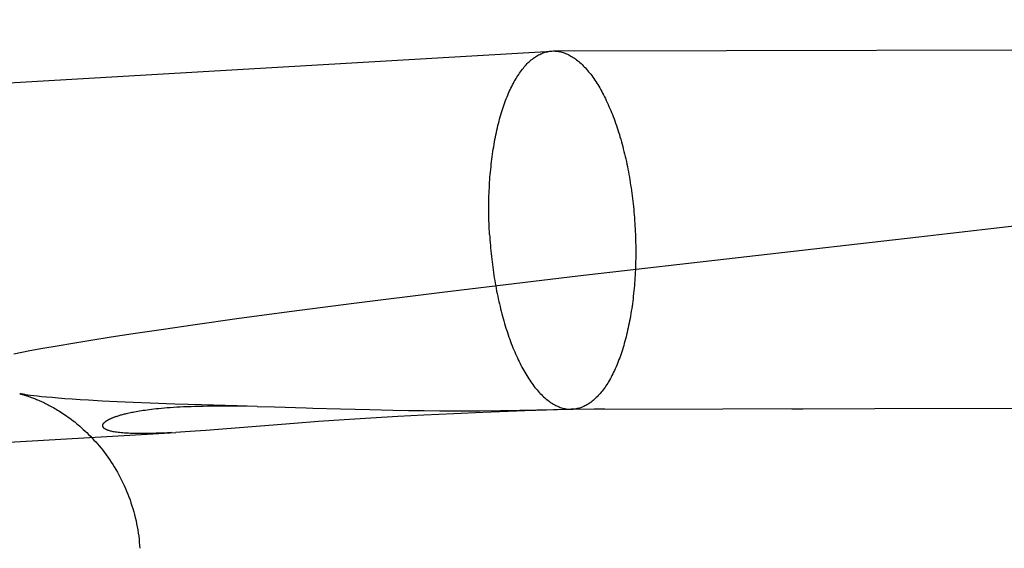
# Model space of a CAD drawing. Header units: inches. Extents: x 0 to 218, y 0 to 141.
# Tile 79 of 114: x 120.5698 to 120.6769, y 52.1658 to 52.2233. Entities that reach past the tile are written whole.
import ezdxf

# ---------------------------------------------------------------- set-up
doc = ezdxf.new("R2010")
doc.units = ezdxf.units.IN
doc.header["$LTSCALE"] = 11.987179
doc.header["$MEASUREMENT"] = 0
doc.linetypes.add('HIDDEN', pattern=[0.2, 0.1, -0.1])
doc.layers.add('DEFAULT_2', color=8, linetype='HIDDEN')

msp = doc.modelspace()

# ---------------------------------------------------------------- linework, layer by layer
at = {"layer": 'DEFAULT_2', "color": 8, "linetype": 'HIDDEN'}
for p, q in [((120.66537, 53.90946), (120.66537, 50.4403)), ((120.13877, 52.19136), (120.62765, 52.21989)), ((120.62765, 52.21989), (120.62784, 52.2199)), ((120.63009, 52.21989), (120.62784, 52.2199)), ((120.64664, 52.2199), (120.63009, 52.21989)), ((120.70153, 52.22007), (120.64664, 52.2199)), ((120.63048, 52.19541), (120.61571, 52.19364)), ((120.61571, 52.19364), (120.60612, 52.19244)), ((120.60612, 52.19244), (120.59909, 52.19153)), ((120.59909, 52.19153), (120.59339, 52.19077)), ((120.58887, 52.19014), (120.58542, 52.18964)), ((120.59339, 52.19077), (120.58887, 52.19014)), ((120.58211, 52.18915), (120.57973, 52.18878)), ((120.58542, 52.18964), (120.58211, 52.18915)), ((120.57556, 52.18811), (120.57385, 52.18782)), ((120.57751, 52.18843), (120.57556, 52.18811)), ((120.57973, 52.18878), (120.57751, 52.18843)), ((120.56999, 52.18712), (120.56914, 52.18696)), ((120.57088, 52.18729), (120.56999, 52.18712)), ((120.5723, 52.18755), (120.57088, 52.18729)), ((120.57385, 52.18782), (120.5723, 52.18755)), ((120.57095, 52.18246), (120.57066, 52.1825)), ((120.57129, 52.18242), (120.57095, 52.18246)), ((120.57169, 52.18237), (120.57129, 52.18242)), ((120.57215, 52.18232), (120.57169, 52.18237)), ((120.57269, 52.18227), (120.57215, 52.18232)), ((120.57329, 52.18222), (120.57269, 52.18227)), ((120.57396, 52.18216), (120.57329, 52.18222)), ((120.57469, 52.1821), (120.57396, 52.18216)), ((120.57549, 52.18204), (120.57469, 52.1821)), ((120.57634, 52.18199), (120.57549, 52.18204)), ((120.57725, 52.18193), (120.57634, 52.18199)), ((120.57874, 52.18184), (120.57725, 52.18193)), ((120.58036, 52.18176), (120.57874, 52.18184)), ((120.5821, 52.18168), (120.58036, 52.18176)), ((120.58397, 52.1816), (120.5821, 52.18168)), ((120.58665, 52.18151), (120.58397, 52.1816)), ((120.58954, 52.18142), (120.58665, 52.18151)), ((120.59342, 52.18132), (120.58954, 52.18142)), ((120.59115, 52.18132), (120.59219, 52.18132)), ((120.59219, 52.18132), (120.59328, 52.18131)), ((120.59328, 52.18131), (120.59441, 52.1813)), ((120.5956, 52.18127), (120.59342, 52.18132)), ((120.5956, 52.18127), (120.59748, 52.18122)), ((120.60466, 52.181), (120.60786, 52.18091)), ((120.60786, 52.18091), (120.61036, 52.18086)), ((120.61036, 52.18086), (120.61207, 52.18083)), ((120.61207, 52.18083), (120.61377, 52.18081)), ((120.617, 52.18047), (120.61374, 52.18032)), ((120.61377, 52.18081), (120.61545, 52.1808)), ((120.61545, 52.1808), (120.61782, 52.1808)), ((120.62015, 52.18061), (120.617, 52.18047)), ((120.61782, 52.1808), (120.61986, 52.1808)), ((120.61986, 52.1808), (120.62207, 52.18083)), ((120.62472, 52.18077), (120.62015, 52.18061)), ((120.62207, 52.18083), (120.62418, 52.18085)), ((120.62418, 52.18085), (120.62966, 52.18096)), ((120.62946, 52.18094), (120.62472, 52.18077)), ((120.62975, 52.18095), (120.62946, 52.18094)), ((120.62966, 52.18096), (120.62981, 52.18096)), ((120.62973, 52.18095), (120.7209, 52.18115)), ((120.62973, 52.18095), (120.62992, 52.18096)), ((120.62985, 52.18095), (120.62977, 52.18095)), ((120.62989, 52.18095), (120.62986, 52.18095)), ((120.62992, 52.18096), (120.62991, 52.18096)), ((120.62992, 52.18096), (120.62997, 52.18096)), ((120.6334, 52.18096), (120.63225, 52.18096)), ((120.65499, 52.18098), (120.65375, 52.18098)), ((120.59961, 52.17942), (120.59001, 52.17866)), ((120.60227, 52.17962), (120.59961, 52.17942)), ((120.60506, 52.17982), (120.60227, 52.17962)), ((120.60795, 52.18), (120.60506, 52.17982)), ((120.6109, 52.18017), (120.60795, 52.18)), ((120.61374, 52.18032), (120.6109, 52.18017)), ((120.14104, 52.15242), (120.58676, 52.17844)), ((120.58776, 52.1785), (120.58676, 52.17844)), ((120.58884, 52.17857), (120.58776, 52.1785)), ((120.59001, 52.17866), (120.58884, 52.17857))]:
    msp.add_line(p, q, dxfattribs=at)
for points in [[(120.62087, 52.19996), (120.62086, 52.20026), (120.62084, 52.20056), (120.62083, 52.20086), (120.62082, 52.20116), (120.62081, 52.20146), (120.6208, 52.20176), (120.6208, 52.20206), (120.62079, 52.20236), (120.62079, 52.20266), (120.62079, 52.20295), (120.6208, 52.20325), (120.6208, 52.20355), (120.62081, 52.20384), (120.62081, 52.20414), (120.62082, 52.20443), (120.62084, 52.20472), (120.62085, 52.20502), (120.62086, 52.20531), (120.62088, 52.2056), (120.6209, 52.20588), (120.62092, 52.20617), (120.62095, 52.20646), (120.62097, 52.20674), (120.621, 52.20702), (120.62103, 52.20731), (120.62106, 52.20759), (120.62109, 52.20786), (120.62112, 52.20814), (120.62116, 52.20841), (120.6212, 52.20869), (120.62124, 52.20896), (120.62128, 52.20923), (120.62132, 52.20949), (120.62137, 52.20976), (120.62141, 52.21002), (120.62146, 52.21028), (120.62151, 52.21054), (120.62156, 52.21079), (120.62162, 52.21104), (120.62167, 52.21129), (120.62173, 52.21154), (120.62179, 52.21179), (120.62185, 52.21203), (120.62191, 52.21227), (120.62197, 52.2125), (120.62204, 52.21274), (120.6221, 52.21297), (120.62217, 52.2132), (120.62224, 52.21342), (120.62231, 52.21364), (120.62239, 52.21386), (120.62246, 52.21408), (120.62254, 52.21429), (120.62261, 52.2145), (120.62269, 52.2147), (120.62277, 52.21491), (120.62286, 52.2151), (120.62294, 52.2153), (120.62302, 52.21549), (120.62311, 52.21568), (120.6232, 52.21586), (120.62329, 52.21605), (120.62338, 52.21622), (120.62347, 52.2164), (120.62356, 52.21657), (120.62365, 52.21673), (120.62375, 52.21689), (120.62384, 52.21705), (120.62394, 52.21721), (120.62404, 52.21736), (120.62414, 52.2175), (120.62424, 52.21764), (120.62434, 52.21778), (120.62444, 52.21792), (120.62455, 52.21804), (120.62465, 52.21817), (120.62476, 52.21829), (120.62487, 52.21841), (120.62497, 52.21852), (120.62508, 52.21863), (120.62519, 52.21873), (120.6253, 52.21883), (120.62541, 52.21893), (120.62553, 52.21902), (120.62564, 52.21911), (120.62575, 52.21919), (120.62587, 52.21927), (120.62598, 52.21934), (120.6261, 52.21941), (120.62621, 52.21947), (120.62633, 52.21953), (120.62645, 52.21959), (120.62656, 52.21964), (120.62668, 52.21969), (120.6268, 52.21973), (120.62692, 52.21976), (120.62704, 52.2198), (120.62716, 52.21982), (120.62728, 52.21985), (120.6274, 52.21987), (120.62752, 52.21988), (120.62765, 52.21989)], [(120.62784, 52.2199), (120.62789, 52.2199), (120.62801, 52.21989), (120.62814, 52.21988), (120.62826, 52.21987), (120.62838, 52.21985), (120.6285, 52.21983), (120.62863, 52.2198), (120.62875, 52.21977), (120.62887, 52.21973), (120.629, 52.21969), (120.62912, 52.21964), (120.62924, 52.21959), (120.62936, 52.21954), (120.62949, 52.21948), (120.62961, 52.21941), (120.62973, 52.21935), (120.62985, 52.21927), (120.62998, 52.2192), (120.6301, 52.21911), (120.63022, 52.21903), (120.63034, 52.21894), (120.63046, 52.21884), (120.63058, 52.21874), (120.6307, 52.21864), (120.63082, 52.21853), (120.63094, 52.21842), (120.63106, 52.2183), (120.63117, 52.21818), (120.63129, 52.21805), (120.63141, 52.21793), (120.63152, 52.21779), (120.63164, 52.21765), (120.63175, 52.21751), (120.63187, 52.21737), (120.63198, 52.21722), (120.63209, 52.21706), (120.6322, 52.21691), (120.63231, 52.21674), (120.63242, 52.21658), (120.63253, 52.21641), (120.63264, 52.21624), (120.63275, 52.21606), (120.63286, 52.21588), (120.63296, 52.21569), (120.63307, 52.21551), (120.63317, 52.21532), (120.63327, 52.21512), (120.63337, 52.21492), (120.63347, 52.21472), (120.63357, 52.21451), (120.63367, 52.21431), (120.63377, 52.21409), (120.63386, 52.21388), (120.63396, 52.21366), (120.63405, 52.21344), (120.63414, 52.21321), (120.63423, 52.21299), (120.63432, 52.21276), (120.63441, 52.21252), (120.6345, 52.21229), (120.63458, 52.21205), (120.63467, 52.21181), (120.63475, 52.21156), (120.63483, 52.21131), (120.63491, 52.21106), (120.63499, 52.21081), (120.63506, 52.21056), (120.63514, 52.2103), (120.63521, 52.21004), (120.63529, 52.20978), (120.63536, 52.20951), (120.63542, 52.20925), (120.63549, 52.20898), (120.63556, 52.20871), (120.63562, 52.20844), (120.63569, 52.20816), (120.63575, 52.20789), (120.63581, 52.20761), (120.63586, 52.20733), (120.63592, 52.20705), (120.63597, 52.20676), (120.63603, 52.20648), (120.63608, 52.20619), (120.63613, 52.20591), (120.63618, 52.20562), (120.63622, 52.20533), (120.63627, 52.20504), (120.63631, 52.20475), (120.63635, 52.20445), (120.63639, 52.20416), (120.63642, 52.20387), (120.63646, 52.20357), (120.63649, 52.20327), (120.63652, 52.20298), (120.63655, 52.20268), (120.63658, 52.20238), (120.63661, 52.20208), (120.63663, 52.20178), (120.63665, 52.20148), (120.63667, 52.20118), (120.63669, 52.20088)], [(120.6996, 52.20332), (120.67979, 52.20106), (120.67854, 52.20092), (120.67728, 52.20078), (120.671, 52.20007)], [(120.63669, 52.20088), (120.63671, 52.20058), (120.63672, 52.20029), (120.63674, 52.19999), (120.63675, 52.19969), (120.63676, 52.19939), (120.63676, 52.19909), (120.63677, 52.19879), (120.63677, 52.19849), (120.63677, 52.19819), (120.63677, 52.19789), (120.63677, 52.1976), (120.63677, 52.1973), (120.63676, 52.197), (120.63675, 52.19671), (120.63674, 52.19642), (120.63673, 52.19612), (120.63672, 52.19583), (120.6367, 52.19554), (120.63668, 52.19525), (120.63666, 52.19496), (120.63664, 52.19467), (120.63662, 52.19439), (120.63659, 52.1941), (120.63657, 52.19382), (120.63654, 52.19354), (120.63651, 52.19326), (120.63648, 52.19298), (120.63644, 52.19271), (120.63641, 52.19243), (120.63637, 52.19216), (120.63633, 52.19189), (120.63629, 52.19162), (120.63624, 52.19135), (120.6362, 52.19109), (120.63615, 52.19083), (120.6361, 52.19057), (120.63605, 52.19031), (120.636, 52.19006), (120.63595, 52.1898), (120.63589, 52.18955), (120.63584, 52.1893), (120.63578, 52.18906), (120.63572, 52.18882), (120.63566, 52.18858), (120.63559, 52.18834), (120.63553, 52.18811), (120.63546, 52.18788), (120.63539, 52.18765), (120.63532, 52.18742), (120.63525, 52.1872), (120.63518, 52.18698), (120.6351, 52.18677), (120.63503, 52.18656), (120.63495, 52.18635), (120.63487, 52.18614), (120.63479, 52.18594), (120.63471, 52.18574), (120.63463, 52.18555), (120.63454, 52.18535), (120.63446, 52.18517), (120.63437, 52.18498), (120.63428, 52.1848), (120.63419, 52.18462), (120.6341, 52.18445), (120.63401, 52.18428), (120.63391, 52.18412), (120.63382, 52.18395), (120.63372, 52.1838), (120.63362, 52.18364), (120.63353, 52.18349), (120.63343, 52.18334), (120.63332, 52.1832), (120.63322, 52.18306), (120.63312, 52.18293), (120.63302, 52.1828), (120.63291, 52.18268), (120.63281, 52.18255), (120.6327, 52.18244), (120.63259, 52.18232), (120.63248, 52.18222), (120.63237, 52.18211), (120.63226, 52.18201), (120.63215, 52.18192), (120.63204, 52.18183), (120.63193, 52.18174), (120.63181, 52.18166), (120.6317, 52.18158), (120.63158, 52.18151), (120.63147, 52.18144), (120.63135, 52.18137), (120.63124, 52.18131), (120.63112, 52.18126), (120.631, 52.18121), (120.63088, 52.18116), (120.63076, 52.18112), (120.63064, 52.18108), (120.63052, 52.18105), (120.6304, 52.18102), (120.63028, 52.181), (120.63016, 52.18098), (120.63004, 52.18097), (120.62992, 52.18096)], [(120.62087, 52.19996), (120.62089, 52.19966), (120.62091, 52.19936), (120.62093, 52.19906), (120.62096, 52.19876), (120.62098, 52.19847), (120.62101, 52.19817), (120.62104, 52.19787), (120.62107, 52.19757), (120.62111, 52.19728), (120.62114, 52.19698), (120.62118, 52.19669), (120.62122, 52.19639), (120.62126, 52.1961), (120.6213, 52.19581), (120.62134, 52.19552), (120.62139, 52.19523), (120.62144, 52.19494), (120.62149, 52.19465), (120.62154, 52.19437), (120.62159, 52.19408), (120.62164, 52.1938), (120.6217, 52.19352), (120.62176, 52.19324), (120.62182, 52.19296), (120.62188, 52.19268), (120.62194, 52.19241), (120.62201, 52.19214), (120.62207, 52.19187), (120.62214, 52.1916), (120.62221, 52.19133), (120.62228, 52.19107), (120.62235, 52.19081), (120.62243, 52.19055), (120.6225, 52.19029), (120.62258, 52.19004), (120.62266, 52.18978), (120.62274, 52.18953), (120.62282, 52.18929), (120.6229, 52.18904), (120.62298, 52.1888), (120.62307, 52.18856), (120.62316, 52.18832), (120.62324, 52.18809), (120.62333, 52.18786), (120.62342, 52.18763), (120.62352, 52.18741), (120.62361, 52.18719), (120.6237, 52.18697), (120.6238, 52.18675), (120.6239, 52.18654), (120.62399, 52.18633), (120.62409, 52.18613), (120.62419, 52.18592), (120.62429, 52.18573), (120.6244, 52.18553), (120.6245, 52.18534), (120.6246, 52.18515), (120.62471, 52.18497), (120.62482, 52.18479), (120.62492, 52.18461), (120.62503, 52.18444), (120.62514, 52.18427), (120.62525, 52.1841), (120.62536, 52.18394), (120.62547, 52.18378), (120.62559, 52.18363), (120.6257, 52.18348), (120.62581, 52.18333), (120.62593, 52.18319), (120.62604, 52.18305), (120.62616, 52.18292), (120.62627, 52.18279), (120.62639, 52.18267), (120.62651, 52.18255), (120.62663, 52.18243), (120.62675, 52.18232), (120.62687, 52.18221), (120.62699, 52.1821), (120.62711, 52.182), (120.62723, 52.18191), (120.62735, 52.18182), (120.62747, 52.18173), (120.62759, 52.18165), (120.62771, 52.18157), (120.62783, 52.1815), (120.62796, 52.18143), (120.62808, 52.18137), (120.6282, 52.18131), (120.62832, 52.18125), (120.62845, 52.1812), (120.62857, 52.18116), (120.62869, 52.18112), (120.62882, 52.18108), (120.62894, 52.18105), (120.62906, 52.18102), (120.62918, 52.181), (120.62931, 52.18098), (120.62943, 52.18096), (120.62955, 52.18096), (120.62967, 52.18095), (120.62973, 52.18095)], [(120.671, 52.20007), (120.66974, 52.19992), (120.66849, 52.19978), (120.66723, 52.19964), (120.63048, 52.19541)], [(120.56977, 52.18264), (120.56977, 52.18264), (120.56977, 52.18264), (120.56978, 52.18263), (120.5698, 52.18263), (120.56983, 52.18262), (120.56986, 52.18262), (120.56989, 52.18261), (120.56993, 52.1826), (120.56998, 52.18259), (120.57003, 52.18257), (120.57008, 52.18256), (120.57014, 52.18254), (120.57021, 52.18252), (120.57028, 52.1825), (120.57035, 52.18248), (120.57043, 52.18246), (120.57051, 52.18243), (120.57059, 52.1824), (120.57068, 52.18238), (120.57077, 52.18234), (120.57087, 52.18231), (120.57096, 52.18228), (120.57106, 52.18224), (120.57116, 52.1822), (120.57127, 52.18216), (120.57138, 52.18212), (120.57149, 52.18208), (120.5716, 52.18203), (120.57171, 52.18198), (120.57183, 52.18193), (120.57195, 52.18188), (120.57207, 52.18183), (120.5722, 52.18177), (120.57232, 52.18171), (120.57245, 52.18165), (120.57258, 52.18158), (120.57272, 52.18152), (120.57285, 52.18145), (120.57299, 52.18137), (120.57313, 52.1813), (120.57328, 52.18122), (120.57343, 52.18114), (120.57358, 52.18105), (120.57373, 52.18096), (120.57388, 52.18087), (120.57404, 52.18077), (120.5742, 52.18067), (120.57436, 52.18057), (120.57452, 52.18046), (120.57469, 52.18035), (120.57486, 52.18023), (120.57503, 52.18011), (120.57521, 52.17998), (120.57539, 52.17985), (120.57557, 52.17971), (120.57575, 52.17957), (120.57593, 52.17942), (120.57612, 52.17926), (120.57631, 52.1791), (120.5765, 52.17894), (120.57669, 52.17877), (120.57688, 52.17859), (120.57707, 52.17841), (120.57726, 52.17822), (120.57746, 52.17802), (120.57765, 52.17782), (120.57785, 52.17761), (120.57804, 52.1774), (120.57823, 52.17718), (120.57842, 52.17696), (120.57862, 52.17672), (120.5788, 52.17649), (120.57899, 52.17624), (120.57918, 52.176), (120.57936, 52.17574), (120.57954, 52.17549), (120.57972, 52.17522), (120.57989, 52.17495), (120.58006, 52.17468), (120.58023, 52.1744), (120.58039, 52.17412), (120.58055, 52.17384), (120.5807, 52.17355), (120.58085, 52.17325), (120.581, 52.17296), (120.58114, 52.17266), (120.58127, 52.17235), (120.5814, 52.17205), (120.58153, 52.17174), (120.58165, 52.17142), (120.58177, 52.17111), (120.58187, 52.17079), (120.58198, 52.17047), (120.58208, 52.17015), (120.58217, 52.16982), (120.58226, 52.1695), (120.58234, 52.16917), (120.58242, 52.16884), (120.58249, 52.16851), (120.58255, 52.16817), (120.58261, 52.16784), (120.58266, 52.1675), (120.58271, 52.16717), (120.58275, 52.16683), (120.58278, 52.16649), (120.58281, 52.16615), (120.58283, 52.16584)], [(120.57066, 52.1825), (120.57041, 52.18253), (120.57031, 52.18255), (120.57021, 52.18256), (120.57013, 52.18258), (120.57005, 52.18259), (120.56999, 52.1826), (120.56993, 52.18261), (120.56989, 52.18262), (120.56985, 52.18262), (120.56982, 52.18263), (120.56979, 52.18263), (120.56978, 52.18264)], [(120.58629, 52.17841), (120.58584, 52.17839), (120.5854, 52.17837), (120.58499, 52.17835), (120.5846, 52.17834), (120.58422, 52.17832), (120.58386, 52.17831), (120.58352, 52.17831), (120.58319, 52.17831), (120.58289, 52.17831), (120.5826, 52.17831), (120.58232, 52.17831), (120.58206, 52.17832), (120.58182, 52.17833), (120.58159, 52.17834), (120.58137, 52.17835), (120.58117, 52.17836), (120.58098, 52.17838), (120.5808, 52.17839), (120.58063, 52.17841), (120.58047, 52.17843), (120.58033, 52.17845), (120.58019, 52.17847), (120.58006, 52.17849), (120.57995, 52.17851), (120.57984, 52.17854), (120.57973, 52.17856), (120.57964, 52.17858), (120.57955, 52.17861), (120.57947, 52.17863), (120.5794, 52.17866), (120.57933, 52.17868), (120.57927, 52.17871), (120.57921, 52.17873), (120.57916, 52.17876), (120.57911, 52.17878), (120.57907, 52.17881), (120.57903, 52.17883), (120.57899, 52.17886), (120.57896, 52.17888), (120.57893, 52.17891), (120.57891, 52.17893), (120.57889, 52.17895), (120.57887, 52.17898), (120.57885, 52.179), (120.57884, 52.17903), (120.57883, 52.17905), (120.57882, 52.17907), (120.57881, 52.17909), (120.5788, 52.17912), (120.5788, 52.17914), (120.5788, 52.17916), (120.5788, 52.17918), (120.5788, 52.1792), (120.5788, 52.17922), (120.57881, 52.17925), (120.57881, 52.17927), (120.57882, 52.17929), (120.57883, 52.17931), (120.57884, 52.17933), (120.57885, 52.17935), (120.57886, 52.17937), (120.57887, 52.17939), (120.57889, 52.17941), (120.5789, 52.17943), (120.57892, 52.17945), (120.57894, 52.17947), (120.57895, 52.17949), (120.57897, 52.17951), (120.57899, 52.17952), (120.57901, 52.17954), (120.57904, 52.17956), (120.57906, 52.17958), (120.57908, 52.1796), (120.57911, 52.17962), (120.57913, 52.17964), (120.57916, 52.17966), (120.57919, 52.17968), (120.57922, 52.1797), (120.57925, 52.17972), (120.57928, 52.17974), (120.57931, 52.17976), (120.57935, 52.17978), (120.57938, 52.1798), (120.57942, 52.17982), (120.57946, 52.17984), (120.5795, 52.17986), (120.57954, 52.17988), (120.57958, 52.1799), (120.57962, 52.17992), (120.57967, 52.17994), (120.57972, 52.17996), (120.57977, 52.17999), (120.57982, 52.18001), (120.57987, 52.18003), (120.57993, 52.18005), (120.57999, 52.18008), (120.58005, 52.1801), (120.58012, 52.18012), (120.58018, 52.18015), (120.58025, 52.18017), (120.58033, 52.1802), (120.5804, 52.18022), (120.58048, 52.18025), (120.58057, 52.18027), (120.58066, 52.1803), (120.58075, 52.18033), (120.58084, 52.18036), (120.58095, 52.18038), (120.58105, 52.18041), (120.58116, 52.18044), (120.58128, 52.18047), (120.5814, 52.1805), (120.58153, 52.18053), (120.58166, 52.18056), (120.58181, 52.18059), (120.58195, 52.18062), (120.58211, 52.18065), (120.58227, 52.18068), (120.58244, 52.18071), (120.58262, 52.18074), (120.58281, 52.18078), (120.583, 52.18081), (120.5832, 52.18084), (120.58342, 52.18087), (120.58364, 52.1809), (120.58387, 52.18093), (120.58411, 52.18096), (120.58437, 52.18099), (120.58463, 52.18102), (120.58491, 52.18105), (120.5852, 52.18107), (120.58551, 52.1811), (120.58582, 52.18113), (120.58615, 52.18115), (120.58649, 52.18118), (120.58685, 52.1812), (120.58722, 52.18122), (120.5876, 52.18124), (120.588, 52.18125), (120.58841, 52.18127), (120.58883, 52.18128), (120.58927, 52.18129), (120.58972, 52.1813), (120.59018, 52.18131), (120.59066, 52.18132), (120.59115, 52.18132)], [(120.59748, 52.18122), (120.60091, 52.18112), (120.60164, 52.18109), (120.60466, 52.181)], [(120.62981, 52.18096), (120.62988, 52.18096), (120.62989, 52.18096)]]:
    msp.add_lwpolyline(points, dxfattribs=at)

doc.saveas('drawing.dxf')
